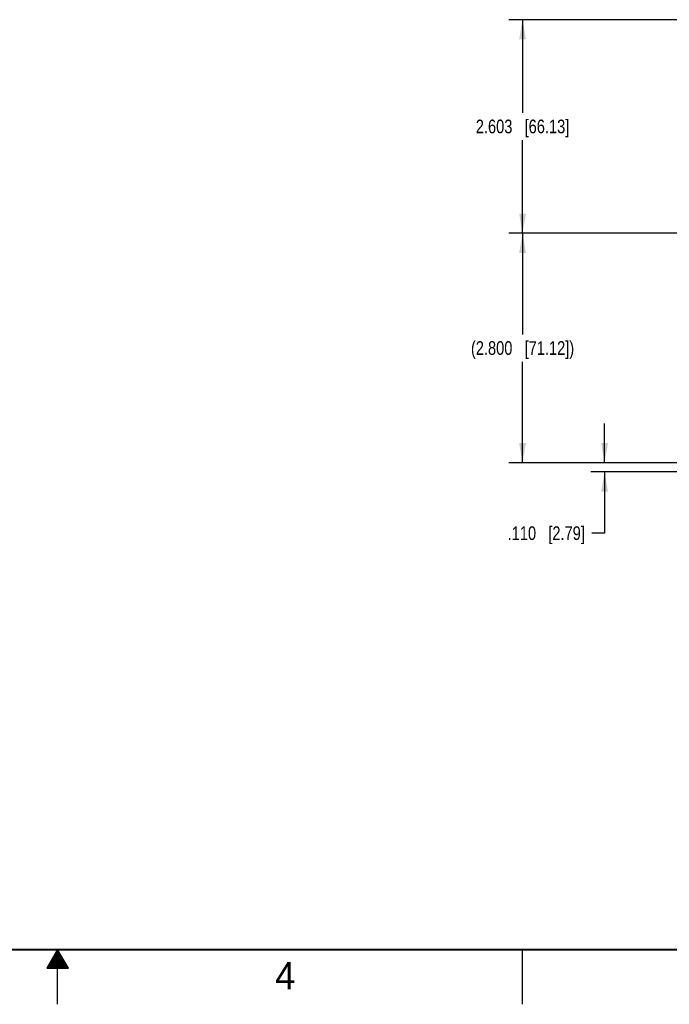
# Model space of a CAD drawing. Header units: inches. Extents: x 0 to 34, y 0 to 22.
# Tile 43 of 124: x 16.7 to 22.6, y 0 to 9. Entities that reach past the tile are written whole.
import ezdxf

# ---------------------------------------------------------------- set-up
doc = ezdxf.new("R2010")
doc.units = ezdxf.units.IN
doc.header["$LTSCALE"] = 1.87
doc.header["$MEASUREMENT"] = 0
doc.layers.get('0').update_dxf_attribs({"linetype": 'CONTINUOUS'})
doc.layers.add('DIMENSIONS', color=7, linetype='CONTINUOUS')
doc.styles.get("Standard").update_dxf_attribs({"font": 'txt', "width": 0.8})
doc.styles.add('TEXTSTYLE_2', font='txt')
doc.dimstyles.new('DIMSTYLE_1', dxfattribs={"dimtxt": 0.125, "dimasz": 0.18, "dimexe": 0.125, "dimexo": 0.0625, "dimgap": 0.0625, "dimtad": 0, "dimtih": 1, "dimtoh": 1, "dimdec": 3, "dimlfac": 1.333333, "dimzin": 4, "dimdsep": 46, "dimtxsty": 'STANDARD', "dimblk": '_FILLED', "dimblk1": '_FILLED', "dimblk2": '_FILLED', "dimcen": 0.09, "dimadec": 0, "dimazin": 0, "dimtp": 0.001, "dimtm": 0.001, "dimtfac": 1, "dimtdec": 3, "dimtofl": 0, "dimtmove": 0, "dimatfit": 3, "dimldrblk": '_FILLED', "dimfxl": 1, "dimtolj": 1, "dimtzin": 4, "dimarcsym": 0})

# ---------------------------------------------------------------- blocks, each defined once
blk = doc.blocks.new('_FILLED')
at = {"color": 0, "linetype": 'BYBLOCK'}
blk.add_solid([(0, 0), (-1, 0.174), (-1, -0.174)], dxfattribs=at)
blk = doc.blocks.new('*D27')
at = {"layer": 'DIMENSIONS', "color": 2, "linetype": 'CONTINUOUS'}
for p, q in [((22.0013, 4.9517), (22.0013, 5.3117)), ((23.0567, 4.9517), (21.8763, 4.9517)), ((23.19, 4.8692), (21.8763, 4.8692)), ((22.0013, 4.8692), (22.0013, 4.3086)), ((22.0013, 4.3086), (21.8838, 4.3086))]:
    blk.add_line(p, q, dxfattribs=at)
at = {"layer": 'DIMENSIONS', "color": 2, "linetype": 'CONTINUOUS', "xscale": 0.18, "yscale": 0.18, "zscale": 0.18}
for p, rotation in [((22.0013, 4.9517), 270), ((22.0013, 4.8692), 90)]:
    blk.add_blockref('_FILLED', p, dxfattribs=dict(at, rotation=rotation))
at = {"layer": 'DIMENSIONS', "color": 2, "linetype": 'CONTINUOUS', "insert": (21.8213, 4.3711), "char_height": 0.125, "width": 1.125, "attachment_point": 3, "line_spacing_factor": 0.9}
blk.add_mtext('.110{\\Ftxt.shx;\\W1.000000;\\H0.125000; }[2.79]', dxfattribs=at)
blk = doc.blocks.new('*D28')
at = {"layer": 'DIMENSIONS', "color": 2, "linetype": 'CONTINUOUS'}
for p, q in [((23.0566, 7.0517), (21.1263, 7.0517)), ((21.2513, 7.0517), (21.2513, 6.1267)), ((21.2513, 4.9517), (21.2513, 5.8767)), ((23.0567, 4.9517), (21.1263, 4.9517))]:
    blk.add_line(p, q, dxfattribs=at)
at = {"layer": 'DIMENSIONS', "color": 2, "linetype": 'CONTINUOUS', "xscale": 0.18, "yscale": 0.18, "zscale": 0.18}
for p, rotation in [((21.2513, 7.0517), 90), ((21.2513, 4.9517), 270)]:
    blk.add_blockref('_FILLED', p, dxfattribs=dict(at, rotation=rotation))
at = {"layer": 'DIMENSIONS', "color": 2, "linetype": 'CONTINUOUS', "insert": (21.2513, 6.0642), "char_height": 0.125, "width": 1.525, "attachment_point": 2, "line_spacing_factor": 0.9}
blk.add_mtext('(2.800{\\Ftxt.shx;\\W1.000000;\\H0.125000; }[71.12])', dxfattribs=at)
blk = doc.blocks.new('*D29')
at = {"layer": 'DIMENSIONS', "color": 2, "linetype": 'CONTINUOUS'}
for p, q in [((29.3042, 9.0043), (21.1263, 9.0043)), ((21.2513, 9.0043), (21.2513, 8.153)), ((21.2513, 7.0517), (21.2513, 7.903)), ((23.3135, 7.0517), (21.1263, 7.0517))]:
    blk.add_line(p, q, dxfattribs=at)
at = {"layer": 'DIMENSIONS', "color": 2, "linetype": 'CONTINUOUS', "xscale": 0.18, "yscale": 0.18, "zscale": 0.18}
for p, rotation in [((21.2513, 9.0043), 90), ((21.2513, 7.0517), 270)]:
    blk.add_blockref('_FILLED', p, dxfattribs=dict(at, rotation=rotation))
at = {"layer": 'DIMENSIONS', "color": 2, "linetype": 'CONTINUOUS', "insert": (21.2513, 8.0905), "char_height": 0.125, "width": 1.325, "attachment_point": 2, "line_spacing_factor": 0.9}
blk.add_mtext('2.603{\\Ftxt.shx;\\W1.000000;\\H0.125000; }[66.13]', dxfattribs=at)

msp = doc.modelspace()

# ---------------------------------------------------------------- linework, layer by layer
at = {"color": 2, "linetype": 'CONTINUOUS'}
for p, q in [((17.00002, 0.5), (16.90203, 0.33028)), ((16.97693, 0.46), (17.02311, 0.46)), ((16.9827, 0.47), (17.01734, 0.47)), ((16.98847, 0.48), (17.01157, 0.48)), ((16.99425, 0.49), (17.00579, 0.49)), ((17.09801, 0.33028), (17.00002, 0.5)), ((17.00002, 0), (17.00002, 0.5)), ((21.25002, 0), (21.25002, 0.5)), ((16.92496, 0.37), (17.07508, 0.37)), ((16.93074, 0.38), (17.0693, 0.38)), ((16.93651, 0.39), (17.06353, 0.39)), ((16.94229, 0.4), (17.05776, 0.4)), ((16.94806, 0.41), (17.05198, 0.41)), ((16.95383, 0.42), (17.04621, 0.42)), ((16.95961, 0.43), (17.04044, 0.43)), ((16.96538, 0.44), (17.03466, 0.44)), ((16.97115, 0.45), (17.02889, 0.45)), ((16.90203, 0.33028), (17.09801, 0.33028)), ((16.90764, 0.34), (17.0924, 0.34)), ((16.91342, 0.35), (17.08662, 0.35)), ((16.91919, 0.36), (17.08085, 0.36))]:
    msp.add_line(p, q, dxfattribs=at)
at = {"color": 7, "linetype": 'CONTINUOUS', "const_width": 0.02}
msp.add_lwpolyline([(0.50002, 0.5), (33.50002, 0.5)], dxfattribs=at)

# ---------------------------------------------------------------- texts
at = {"color": 2, "linetype": 'CONTINUOUS', "insert": (18.98838, 0.38692), "char_height": 0.25, "width": 0.25, "attachment_point": 1, "line_spacing_factor": 0.9, "style": 'TEXTSTYLE_2'}
msp.add_mtext('4', dxfattribs=at)

# ---------------------------------------------------------------- dimensions: what is measured, and where the dimension line sits
at = {"layer": 'DIMENSIONS', "color": 2, "linetype": 'CONTINUOUS'}
for base, p1, p2, picture, middle in [((21.25133, 9.0043), (23.37605, 7.05174), (29.36672, 9.0043), '*D29', (21.25133, 8.02802)), ((22.00133, 4.95174), (23.25247, 4.86924), (23.11915, 4.95174), '*D27', (21.25883, 4.30858))]:
    dim = msp.add_linear_dim(base=base, p1=p1, p2=p2, angle=90, dimstyle='DIMSTYLE_1', dxfattribs=at)
    dim.commit()
    dim.dimension.update_dxf_attribs({"geometry": picture, "text_midpoint": middle, "dimtype": 160})
dim = msp.add_linear_dim(base=(21.25133, 7.05174), p1=(23.11915, 4.95174), p2=(23.11913, 7.05174), angle=90, text='(<>)', dimstyle='DIMSTYLE_1', dxfattribs=at)
dim.commit()
dim.dimension.update_dxf_attribs({"geometry": '*D28', "text_midpoint": (21.25133, 6.00174), "dimtype": 160})

doc.saveas('drawing.dxf')
